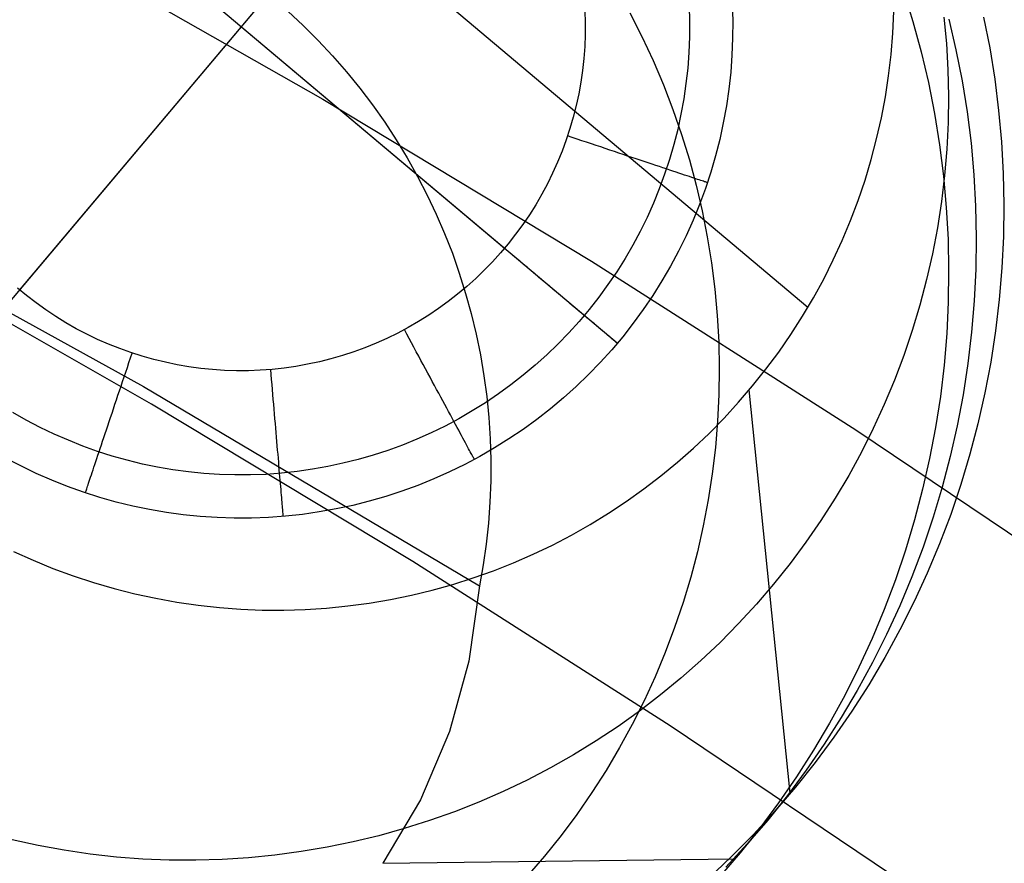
# Model space of a CAD drawing. Header units: millimetres. Extents: x -505 to -17, y -1389 to -929.
# Tile 38 of 41: x -139 to -119, y -979 to -962. Entities that reach past the tile are written whole.
import ezdxf

# ---------------------------------------------------------------- set-up
doc = ezdxf.new("R2010")
doc.units = ezdxf.units.MM
doc.layers.add('Herman dining chair wood', color=7, linetype='Continuous', true_color=0x000000)

msp = doc.modelspace()

# ---------------------------------------------------------------- linework, layer by layer
at = {"layer": 'Herman dining chair wood'}
for p, q in [((-141.966, -951.934, 204.649), (-122.992, -967.906, 204.649)), ((-140.96, -969.854, 204.649), (-128.081, -954.553, 204.649)), ((-126.87, -968.644, 204.649), (-142.171, -955.764, 204.649)), ((-139.029, -967.559, 200.649), (-130.013, -956.848, 200.649)), ((-129.165, -966.712, 200.649), (-139.876, -957.696, 200.649)), ((-138.413, -960.516, 960.919), (-132.864, -963.676, 961.021)), ((-121.042, -961.481, 633.876), (-120.854, -962.094, 633.87)), ((-124.531, -961.737, 204.649), (-124.521, -962.084, 204.649)), ((-124.531, -961.737, 203.649), (-124.521, -962.084, 203.649)), ((-133.572, -961.884, 929.993), (-133.258, -962.178, 929.993)), ((-127.528, -961.877, 200.649), (-127.521, -962.12, 200.649)), ((-126.615, -961.922, 782.33), (-126.37, -962.401, 782.326)), ((-125.409, -961.778, 201.528), (-125.4, -962.095, 201.528)), ((-121.262, -962.331, 204.649), (-121.241, -961.895, 204.649)), ((-127.521, -962.12, 200.649), (-127.522, -962.363, 200.649)), ((-125.4, -962.095, 201.528), (-125.401, -962.411, 201.528)), ((-124.521, -962.084, 204.649), (-124.523, -962.432, 204.649)), ((-124.521, -962.084, 203.649), (-124.523, -962.432, 203.649)), ((-120.854, -962.094, 633.87), (-120.686, -962.714, 633.863)), ((-120.223, -962.006, 367.337), (-120.175, -962.541, 367.331)), ((-120.125, -962.047, 583.871), (-119.979, -962.673, 583.864)), ((-119.417, -962.005, 533.872), (-119.293, -962.635, 533.865)), ((-133.258, -962.178, 929.993), (-132.954, -962.481, 929.993)), ((-127.522, -962.363, 200.649), (-127.532, -962.606, 200.649)), ((-121.298, -962.766, 204.649), (-121.262, -962.331, 204.649)), ((-132.954, -962.481, 929.993), (-132.661, -962.795, 929.993)), ((-126.37, -962.401, 782.326), (-126.142, -962.888, 782.322)), ((-125.401, -962.411, 201.528), (-125.414, -962.728, 201.528)), ((-124.523, -962.432, 204.649), (-124.537, -962.778, 204.649)), ((-124.523, -962.432, 203.649), (-124.537, -962.778, 203.649)), ((-120.175, -962.541, 367.331), (-120.145, -963.079, 367.324)), ((-127.532, -962.606, 200.649), (-127.55, -962.848, 200.649)), ((-125.414, -962.728, 201.528), (-125.438, -963.043, 201.528)), ((-121.35, -963.199, 204.649), (-121.298, -962.766, 204.649)), ((-120.686, -962.714, 633.863), (-120.54, -963.34, 633.857)), ((-119.979, -962.673, 583.864), (-119.855, -963.303, 583.857)), ((-119.293, -962.635, 533.865), (-119.191, -963.269, 533.858)), ((-132.661, -962.795, 929.993), (-132.379, -963.119, 929.993)), ((-127.55, -962.848, 200.649), (-127.577, -963.09, 200.649)), ((-126.142, -962.888, 782.322), (-125.932, -963.383, 782.318)), ((-124.537, -962.778, 204.649), (-124.563, -963.124, 204.649)), ((-124.537, -962.778, 203.649), (-124.563, -963.124, 203.649)), ((-132.379, -963.119, 929.993), (-132.108, -963.453, 929.993)), ((-127.577, -963.09, 200.649), (-127.612, -963.33, 200.649)), ((-125.438, -963.043, 201.528), (-125.472, -963.358, 201.528)), ((-124.563, -963.124, 204.649), (-124.601, -963.47, 204.649)), ((-124.563, -963.124, 203.649), (-124.601, -963.47, 203.649)), ((-120.145, -963.079, 367.324), (-120.134, -963.617, 367.317)), ((-127.612, -963.33, 200.649), (-127.655, -963.569, 200.649)), ((-125.472, -963.358, 201.528), (-125.518, -963.672, 201.528)), ((-121.416, -963.63, 204.649), (-121.35, -963.199, 204.649)), ((-120.54, -963.34, 633.857), (-120.417, -963.97, 633.85)), ((-119.855, -963.303, 583.857), (-119.753, -963.937, 583.85)), ((-119.191, -963.269, 533.858), (-119.111, -963.906, 533.85)), ((-132.108, -963.453, 929.993), (-131.849, -963.795, 929.993)), ((-127.655, -963.569, 200.649), (-127.706, -963.807, 200.649)), ((-125.932, -963.383, 782.318), (-125.738, -963.885, 782.314)), ((-124.601, -963.47, 204.649), (-124.651, -963.813, 204.649)), ((-124.601, -963.47, 203.649), (-124.651, -963.813, 203.649)), ((-132.864, -963.676, 961.021), (-127.398, -966.972, 961.127)), ((-125.518, -963.672, 201.528), (-125.574, -963.983, 201.528)), ((-121.497, -964.059, 204.649), (-121.416, -963.63, 204.649)), ((-120.134, -963.617, 367.317), (-120.141, -964.154, 367.31)), ((-131.849, -963.795, 929.993), (-131.601, -964.146, 929.993)), ((-127.706, -963.807, 200.649), (-127.766, -964.042, 200.649)), ((-125.738, -963.885, 782.314), (-125.562, -964.394, 782.309)), ((-124.651, -963.813, 204.649), (-124.713, -964.155, 204.649)), ((-124.651, -963.813, 203.649), (-124.713, -964.155, 203.649)), ((-120.417, -963.97, 633.85), (-120.315, -964.604, 633.842)), ((-119.753, -963.937, 583.85), (-119.673, -964.574, 583.842)), ((-119.111, -963.906, 533.85), (-119.053, -964.546, 533.842)), ((-131.601, -964.146, 929.993), (-131.366, -964.506, 929.993)), ((-127.766, -964.042, 200.649), (-127.834, -964.276, 200.649)), ((-125.574, -963.983, 201.528), (-125.641, -964.293, 201.528)), ((-124.713, -964.155, 204.649), (-124.786, -964.494, 204.649)), ((-124.713, -964.155, 203.649), (-124.786, -964.494, 203.649)), ((-121.594, -964.485, 204.649), (-121.497, -964.059, 204.649)), ((-120.141, -964.154, 367.31), (-120.168, -964.692, 367.302)), ((-127.834, -964.276, 200.649), (-127.91, -964.506, 200.649)), ((-125.641, -964.293, 201.528), (-125.719, -964.599, 201.528)), ((-131.366, -964.506, 929.993), (-131.144, -964.873, 929.993)), ((-127.91, -964.506, 200.649), (-127.994, -964.734, 200.649)), ((-127.785, -964.456, 200.651), (-127.882, -964.424, 200.649)), ((-127.688, -964.489, 200.656), (-127.785, -964.456, 200.651)), ((-127.591, -964.521, 200.665), (-127.688, -964.489, 200.656)), ((-127.494, -964.554, 200.677), (-127.591, -964.521, 200.665)), ((-127.398, -964.586, 200.693), (-127.494, -964.554, 200.677)), ((-125.562, -964.394, 782.309), (-125.404, -964.908, 782.304)), ((-124.786, -964.494, 204.649), (-124.872, -964.83, 204.649)), ((-124.786, -964.494, 203.649), (-124.872, -964.83, 203.649)), ((-121.705, -964.907, 204.649), (-121.594, -964.485, 204.649)), ((-119.673, -964.574, 583.842), (-119.615, -965.213, 583.834)), ((-119.053, -964.546, 533.842), (-119.018, -965.187, 533.834)), ((-127.994, -964.734, 200.649), (-128.086, -964.959, 200.649)), ((-127.303, -964.618, 200.712), (-127.398, -964.586, 200.693)), ((-127.208, -964.649, 200.735), (-127.303, -964.618, 200.712)), ((-127.114, -964.681, 200.761), (-127.208, -964.649, 200.735)), ((-127.021, -964.712, 200.79), (-127.114, -964.681, 200.761)), ((-126.929, -964.743, 200.823), (-127.021, -964.712, 200.79)), ((-126.838, -964.773, 200.859), (-126.929, -964.743, 200.823)), ((-126.748, -964.803, 200.898), (-126.838, -964.773, 200.859)), ((-125.719, -964.599, 201.528), (-125.808, -964.903, 201.528)), ((-120.315, -964.604, 633.842), (-120.235, -965.241, 633.835)), ((-120.168, -964.692, 367.302), (-120.212, -965.228, 367.295)), ((-131.144, -964.873, 929.993), (-130.934, -965.248, 929.993)), ((-128.086, -964.959, 200.649), (-128.185, -965.181, 200.649)), ((-126.66, -964.833, 200.94), (-126.748, -964.803, 200.898)), ((-126.573, -964.862, 200.986), (-126.66, -964.833, 200.94)), ((-126.487, -964.89, 201.034), (-126.573, -964.862, 200.986)), ((-126.403, -964.918, 201.086), (-126.487, -964.89, 201.034)), ((-126.321, -964.946, 201.141), (-126.403, -964.918, 201.086)), ((-126.241, -964.973, 201.198), (-126.321, -964.946, 201.141)), ((-126.163, -964.999, 201.259), (-126.241, -964.973, 201.198)), ((-125.808, -964.903, 201.528), (-125.907, -965.204, 201.528)), ((-125.404, -964.908, 782.304), (-125.264, -965.427, 782.298)), ((-124.872, -964.83, 204.649), (-124.969, -965.164, 204.649)), ((-124.872, -964.83, 203.649), (-124.969, -965.164, 203.649)), ((-121.83, -965.325, 204.649), (-121.705, -964.907, 204.649)), ((-126.086, -965.024, 201.322), (-126.163, -964.999, 201.259)), ((-126.012, -965.049, 201.388), (-126.086, -965.024, 201.322)), ((-125.94, -965.073, 201.457), (-126.012, -965.049, 201.388)), ((-125.87, -965.097, 201.528), (-125.94, -965.073, 201.457)), ((-125.802, -965.119, 201.602), (-125.87, -965.097, 201.528)), ((-125.737, -965.141, 201.678), (-125.802, -965.119, 201.602)), ((-125.675, -965.162, 201.756), (-125.737, -965.141, 201.678)), ((-125.615, -965.182, 201.837), (-125.675, -965.162, 201.756)), ((-124.969, -965.164, 204.649), (-125.077, -965.493, 204.649)), ((-124.969, -965.164, 203.649), (-125.077, -965.493, 203.649)), ((-130.934, -965.248, 929.993), (-130.737, -965.63, 929.993)), ((-128.185, -965.181, 200.649), (-128.292, -965.399, 200.649)), ((-125.907, -965.204, 201.528), (-126.016, -965.501, 201.528)), ((-125.557, -965.201, 201.919), (-125.615, -965.182, 201.837)), ((-125.503, -965.22, 202.004), (-125.557, -965.201, 201.919)), ((-125.451, -965.237, 202.091), (-125.503, -965.22, 202.004)), ((-125.402, -965.253, 202.179), (-125.451, -965.237, 202.091)), ((-125.355, -965.269, 202.269), (-125.402, -965.253, 202.179)), ((-125.312, -965.283, 202.361), (-125.355, -965.269, 202.269)), ((-125.272, -965.297, 202.454), (-125.312, -965.283, 202.361)), ((-125.235, -965.309, 202.549), (-125.272, -965.297, 202.454)), ((-125.201, -965.321, 202.645), (-125.235, -965.309, 202.549)), ((-125.17, -965.331, 202.742), (-125.201, -965.321, 202.645)), ((-125.142, -965.34, 202.84), (-125.17, -965.331, 202.742)), ((-125.117, -965.348, 202.939), (-125.142, -965.34, 202.84)), ((-125.096, -965.356, 203.039), (-125.117, -965.348, 202.939)), ((-125.078, -965.362, 203.14), (-125.096, -965.356, 203.039)), ((-125.063, -965.367, 203.241), (-125.078, -965.362, 203.14)), ((-125.051, -965.371, 203.343), (-125.063, -965.367, 203.241)), ((-125.043, -965.373, 203.445), (-125.051, -965.371, 203.343)), ((-125.038, -965.375, 203.547), (-125.043, -965.373, 203.445)), ((-125.036, -965.376, 203.649), (-125.038, -965.375, 203.547)), ((-121.97, -965.739, 204.649), (-121.83, -965.325, 204.649)), ((-120.212, -965.228, 367.295), (-120.276, -965.762, 367.287)), ((-120.235, -965.241, 633.835), (-120.177, -965.88, 633.827)), ((-119.615, -965.213, 583.834), (-119.58, -965.854, 583.826)), ((-119.018, -965.187, 533.834), (-119.005, -965.829, 533.825)), ((-128.292, -965.399, 200.649), (-128.407, -965.613, 200.649)), ((-126.016, -965.501, 201.528), (-126.136, -965.795, 201.528)), ((-125.264, -965.427, 782.298), (-125.142, -965.951, 782.293)), ((-125.077, -965.493, 204.649), (-125.197, -965.819, 204.649)), ((-125.077, -965.493, 203.649), (-125.197, -965.819, 203.649)), ((-143.464, -965.689, 929.993), (-136.508, -969.526, 929.993)), ((-130.737, -965.63, 929.993), (-130.553, -966.018, 929.993)), ((-128.407, -965.613, 200.649), (-128.529, -965.824, 200.649)), ((-122.124, -966.147, 204.649), (-121.97, -965.739, 204.649)), ((-120.276, -965.762, 367.287), (-120.358, -966.294, 367.279)), ((-128.529, -965.824, 200.649), (-128.658, -966.029, 200.649)), ((-126.136, -965.795, 201.528), (-126.265, -966.083, 201.528)), ((-125.197, -965.819, 204.649), (-125.328, -966.141, 204.649)), ((-125.197, -965.819, 203.649), (-125.328, -966.141, 203.649)), ((-125.142, -965.951, 782.293), (-125.038, -966.479, 782.287)), ((-120.177, -965.88, 633.827), (-120.141, -966.522, 633.819)), ((-119.58, -965.854, 583.826), (-119.566, -966.496, 583.818)), ((-119.005, -965.829, 533.825), (-119.014, -966.471, 533.817)), ((-130.553, -966.018, 929.993), (-130.383, -966.413, 929.993)), ((-128.658, -966.029, 200.649), (-128.794, -966.23, 200.649)), ((-126.265, -966.083, 201.528), (-126.405, -966.368, 201.528)), ((-125.328, -966.141, 204.649), (-125.47, -966.457, 204.649)), ((-125.328, -966.141, 203.649), (-125.47, -966.457, 203.649)), ((-122.292, -966.55, 204.649), (-122.124, -966.147, 204.649)), ((-128.794, -966.23, 200.649), (-128.938, -966.427, 200.649)), ((-126.405, -966.368, 201.528), (-126.554, -966.647, 201.528)), ((-120.358, -966.294, 367.279), (-120.458, -966.822, 367.271)), ((-130.383, -966.413, 929.993), (-130.226, -966.813, 929.993)), ((-128.938, -966.427, 200.649), (-129.088, -966.618, 200.649)), ((-125.47, -966.457, 204.649), (-125.623, -966.769, 204.649)), ((-125.47, -966.457, 203.649), (-125.623, -966.769, 203.649)), ((-125.038, -966.479, 782.287), (-124.952, -967.01, 782.281)), ((-122.475, -966.946, 204.649), (-122.292, -966.55, 204.649)), ((-120.141, -966.522, 633.819), (-120.128, -967.164, 633.81)), ((-119.566, -966.496, 583.818), (-119.575, -967.138, 583.809)), ((-119.014, -966.471, 533.817), (-119.045, -967.112, 533.808)), ((-129.088, -966.618, 200.649), (-129.244, -966.804, 200.649)), ((-129.087, -966.778, 200.651), (-129.165, -966.712, 200.649)), ((-129.009, -966.844, 200.656), (-129.087, -966.778, 200.651)), ((-126.554, -966.647, 201.528), (-126.713, -966.921, 201.528)), ((-125.623, -966.769, 204.649), (-125.787, -967.075, 204.649)), ((-125.623, -966.769, 203.649), (-125.787, -967.075, 203.649)), ((-136.348, -969.88, 961.22), (-141.745, -966.806, 961.121)), ((-130.226, -966.813, 929.993), (-130.084, -967.218, 929.993)), ((-129.244, -966.804, 200.649), (-129.407, -966.984, 200.649)), ((-128.93, -966.909, 200.665), (-129.009, -966.844, 200.656)), ((-128.853, -966.975, 200.677), (-128.93, -966.909, 200.665)), ((-128.775, -967.04, 200.693), (-128.853, -966.975, 200.677)), ((-127.398, -966.972, 961.127), (-122.015, -970.405, 961.237)), ((-126.713, -966.921, 201.528), (-126.882, -967.189, 201.528)), ((-122.67, -967.336, 204.649), (-122.475, -966.946, 204.649)), ((-120.458, -966.822, 367.271), (-120.577, -967.347, 367.262)), ((-129.576, -967.159, 200.649), (-129.751, -967.327, 200.649)), ((-129.407, -966.984, 200.649), (-129.576, -967.159, 200.649)), ((-128.698, -967.105, 200.712), (-128.775, -967.04, 200.693)), ((-128.622, -967.169, 200.735), (-128.698, -967.105, 200.712)), ((-128.546, -967.233, 200.761), (-128.622, -967.169, 200.735)), ((-125.787, -967.075, 204.649), (-125.961, -967.375, 204.649)), ((-125.787, -967.075, 203.649), (-125.961, -967.375, 203.649)), ((-124.952, -967.01, 782.281), (-124.885, -967.544, 782.274)), ((-120.128, -967.164, 633.81), (-120.137, -967.806, 633.802)), ((-119.575, -967.138, 583.809), (-119.607, -967.78, 583.8)), ((-119.045, -967.112, 533.808), (-119.098, -967.752, 533.799)), ((-130.084, -967.218, 929.993), (-129.955, -967.628, 929.993)), ((-129.751, -967.327, 200.649), (-129.932, -967.49, 200.649)), ((-128.471, -967.296, 200.79), (-128.546, -967.233, 200.761)), ((-128.397, -967.359, 200.823), (-128.471, -967.296, 200.79)), ((-128.323, -967.42, 200.859), (-128.397, -967.359, 200.823)), ((-126.882, -967.189, 201.528), (-127.059, -967.451, 201.528)), ((-125.961, -967.375, 204.649), (-126.146, -967.669, 204.649)), ((-125.961, -967.375, 203.649), (-126.146, -967.669, 203.649)), ((-122.88, -967.719, 204.649), (-122.67, -967.336, 204.649)), ((-120.577, -967.347, 367.262), (-120.714, -967.867, 367.254)), ((-138.887, -967.675, 200.649), (-139.075, -967.52, 200.649)), ((-129.932, -967.49, 200.649), (-130.118, -967.646, 200.649)), ((-128.251, -967.481, 200.898), (-128.323, -967.42, 200.859)), ((-128.179, -967.541, 200.94), (-128.251, -967.481, 200.898)), ((-128.109, -967.601, 200.986), (-128.179, -967.541, 200.94)), ((-127.059, -967.451, 201.528), (-127.246, -967.707, 201.528)), ((-124.885, -967.544, 782.274), (-124.837, -968.08, 782.268)), ((-138.695, -967.823, 200.649), (-138.887, -967.675, 200.649)), ((-130.118, -967.646, 200.649), (-130.309, -967.795, 200.649)), ((-129.955, -967.628, 929.993), (-129.84, -968.041, 929.993)), ((-128.04, -967.659, 201.034), (-128.109, -967.601, 200.986)), ((-127.973, -967.716, 201.086), (-128.04, -967.659, 201.034)), ((-127.906, -967.771, 201.141), (-127.973, -967.716, 201.086)), ((-127.842, -967.826, 201.199), (-127.906, -967.771, 201.141)), ((-127.246, -967.707, 201.528), (-127.441, -967.956, 201.528)), ((-126.146, -967.669, 204.649), (-126.341, -967.956, 204.649)), ((-126.146, -967.669, 203.649), (-126.341, -967.956, 203.649)), ((-123.102, -968.095, 204.649), (-122.88, -967.719, 204.649)), ((-119.607, -967.78, 583.8), (-119.66, -968.42, 583.791)), ((-119.098, -967.752, 533.799), (-119.174, -968.39, 533.789)), ((-138.497, -967.964, 200.649), (-138.695, -967.823, 200.649)), ((-138.295, -968.099, 200.649), (-138.497, -967.964, 200.649)), ((-130.506, -967.938, 200.649), (-130.707, -968.074, 200.649)), ((-130.309, -967.795, 200.649), (-130.506, -967.938, 200.649)), ((-127.778, -967.879, 201.259), (-127.842, -967.826, 201.199)), ((-127.717, -967.931, 201.322), (-127.778, -967.879, 201.259)), ((-127.657, -967.981, 201.388), (-127.717, -967.931, 201.322)), ((-127.599, -968.03, 201.457), (-127.657, -967.981, 201.388)), ((-127.441, -967.956, 201.528), (-127.645, -968.198, 201.528)), ((-126.341, -967.956, 204.649), (-126.545, -968.237, 204.649)), ((-126.341, -967.956, 203.649), (-126.545, -968.237, 203.649)), ((-120.714, -967.867, 367.254), (-120.868, -968.383, 367.245)), ((-120.137, -967.806, 633.802), (-120.168, -968.447, 633.793)), ((-138.088, -968.226, 200.649), (-138.295, -968.099, 200.649)), ((-130.707, -968.074, 200.649), (-130.913, -968.203, 200.649)), ((-129.84, -968.041, 929.993), (-129.74, -968.459, 929.993)), ((-127.542, -968.078, 201.528), (-127.599, -968.03, 201.457)), ((-127.488, -968.124, 201.602), (-127.542, -968.078, 201.528)), ((-127.435, -968.168, 201.678), (-127.488, -968.124, 201.602)), ((-127.385, -968.21, 201.756), (-127.435, -968.168, 201.678)), ((-124.837, -968.08, 782.268), (-124.807, -968.617, 782.261)), ((-123.337, -968.462, 204.649), (-123.102, -968.095, 204.649)), ((-137.877, -968.347, 200.649), (-138.088, -968.226, 200.649)), ((-137.662, -968.459, 200.649), (-137.877, -968.347, 200.649)), ((-131.124, -968.325, 200.649), (-131.338, -968.439, 200.649)), ((-131.152, -968.457, 200.651), (-131.2, -968.367, 200.649)), ((-130.913, -968.203, 200.649), (-131.124, -968.325, 200.649)), ((-127.645, -968.198, 201.528), (-127.857, -968.433, 201.528)), ((-127.336, -968.251, 201.837), (-127.385, -968.21, 201.756)), ((-127.29, -968.29, 201.919), (-127.336, -968.251, 201.837)), ((-127.246, -968.327, 202.004), (-127.29, -968.29, 201.919)), ((-127.204, -968.362, 202.091), (-127.246, -968.327, 202.004)), ((-127.165, -968.396, 202.179), (-127.204, -968.362, 202.091)), ((-126.545, -968.237, 204.649), (-126.76, -968.51, 204.649)), ((-126.545, -968.237, 203.649), (-126.76, -968.51, 203.649)), ((-120.868, -968.383, 367.245), (-121.041, -968.892, 367.236)), ((-137.443, -968.565, 200.649), (-137.662, -968.459, 200.649)), ((-137.22, -968.662, 200.649), (-137.443, -968.565, 200.649)), ((-131.557, -968.545, 200.649), (-131.779, -968.644, 200.649)), ((-131.338, -968.439, 200.649), (-131.557, -968.545, 200.649)), ((-131.103, -968.547, 200.656), (-131.152, -968.457, 200.651)), ((-131.055, -968.637, 200.665), (-131.103, -968.547, 200.656)), ((-129.74, -968.459, 929.993), (-129.654, -968.88, 929.993)), ((-127.857, -968.433, 201.528), (-128.077, -968.66, 201.528)), ((-127.127, -968.427, 202.269), (-127.165, -968.396, 202.179)), ((-127.092, -968.456, 202.361), (-127.127, -968.427, 202.269)), ((-127.06, -968.484, 202.454), (-127.092, -968.456, 202.361)), ((-127.03, -968.509, 202.549), (-127.06, -968.484, 202.454)), ((-127.003, -968.532, 202.645), (-127.03, -968.509, 202.549)), ((-126.978, -968.553, 202.742), (-127.003, -968.532, 202.645)), ((-126.76, -968.51, 204.649), (-126.983, -968.775, 204.649)), ((-126.76, -968.51, 203.649), (-126.983, -968.775, 203.649)), ((-126.955, -968.572, 202.84), (-126.978, -968.553, 202.742)), ((-126.935, -968.589, 202.939), (-126.955, -968.572, 202.84)), ((-123.585, -968.822, 204.649), (-123.337, -968.462, 204.649)), ((-120.168, -968.447, 633.793), (-120.222, -969.087, 633.783)), ((-119.66, -968.42, 583.791), (-119.736, -969.057, 583.782)), ((-119.174, -968.39, 533.789), (-119.272, -969.025, 533.78)), ((-136.994, -968.752, 200.649), (-137.22, -968.662, 200.649)), ((-136.766, -968.834, 200.649), (-136.994, -968.752, 200.649)), ((-132.004, -968.736, 200.649), (-132.232, -968.819, 200.649)), ((-131.779, -968.644, 200.649), (-132.004, -968.736, 200.649)), ((-131.007, -968.726, 200.677), (-131.055, -968.637, 200.665)), ((-130.959, -968.815, 200.693), (-131.007, -968.726, 200.677)), ((-128.077, -968.66, 201.528), (-128.305, -968.88, 201.528)), ((-126.983, -968.775, 204.649), (-127.216, -969.033, 204.649)), ((-126.983, -968.775, 203.649), (-127.216, -969.033, 203.649)), ((-126.918, -968.603, 203.039), (-126.935, -968.589, 202.939)), ((-126.903, -968.616, 203.14), (-126.918, -968.603, 203.039)), ((-126.891, -968.626, 203.241), (-126.903, -968.616, 203.14)), ((-126.882, -968.634, 203.343), (-126.891, -968.626, 203.241)), ((-126.875, -968.639, 203.445), (-126.882, -968.634, 203.343)), ((-126.871, -968.643, 203.547), (-126.875, -968.639, 203.445)), ((-126.87, -968.644, 203.649), (-126.871, -968.643, 203.547)), ((-126.87, -968.644, 203.649), (-126.87, -968.644, 204.649)), ((-124.807, -968.617, 782.261), (-124.796, -969.155, 782.254)), ((-136.806, -969.037, 200.656), (-136.773, -968.94, 200.651)), ((-136.773, -968.94, 200.651), (-136.741, -968.843, 200.649)), ((-136.534, -968.908, 200.649), (-136.766, -968.834, 200.649)), ((-136.3, -968.974, 200.649), (-136.534, -968.908, 200.649)), ((-136.064, -969.031, 200.649), (-136.3, -968.974, 200.649)), ((-132.696, -968.962, 200.649), (-132.932, -969.021, 200.649)), ((-132.463, -968.895, 200.649), (-132.696, -968.962, 200.649)), ((-132.232, -968.819, 200.649), (-132.463, -968.895, 200.649)), ((-130.911, -968.904, 200.712), (-130.959, -968.815, 200.693)), ((-130.864, -968.992, 200.735), (-130.911, -968.904, 200.712)), ((-129.654, -968.88, 929.993), (-129.582, -969.304, 929.993)), ((-128.305, -968.88, 201.528), (-128.541, -969.092, 201.528)), ((-123.845, -969.172, 204.649), (-123.585, -968.822, 204.649)), ((-121.041, -968.892, 367.236), (-121.231, -969.395, 367.227)), ((-136.87, -969.23, 200.677), (-136.838, -969.134, 200.665)), ((-136.838, -969.134, 200.665), (-136.806, -969.037, 200.656)), ((-135.826, -969.081, 200.649), (-136.064, -969.031, 200.649)), ((-135.587, -969.122, 200.649), (-135.826, -969.081, 200.649)), ((-135.346, -969.155, 200.649), (-135.587, -969.122, 200.649)), ((-135.104, -969.179, 200.649), (-135.346, -969.155, 200.649)), ((-134.862, -969.195, 200.649), (-135.104, -969.179, 200.649)), ((-133.891, -969.175, 200.649), (-134.133, -969.193, 200.649)), ((-133.913, -969.28, 200.651), (-133.921, -969.178, 200.649)), ((-133.649, -969.149, 200.649), (-133.891, -969.175, 200.649)), ((-133.409, -969.115, 200.649), (-133.649, -969.149, 200.649)), ((-133.17, -969.072, 200.649), (-133.409, -969.115, 200.649)), ((-132.932, -969.021, 200.649), (-133.17, -969.072, 200.649)), ((-130.817, -969.079, 200.761), (-130.864, -968.992, 200.735)), ((-130.77, -969.166, 200.79), (-130.817, -969.079, 200.761)), ((-130.724, -969.251, 200.823), (-130.77, -969.166, 200.79)), ((-128.541, -969.092, 201.528), (-128.784, -969.295, 201.528)), ((-127.216, -969.033, 204.649), (-127.457, -969.282, 204.649)), ((-127.216, -969.033, 203.649), (-127.457, -969.282, 203.649)), ((-124.796, -969.155, 782.254), (-124.804, -969.693, 782.247)), ((-124.118, -969.513, 204.649), (-123.845, -969.172, 204.649)), ((-120.222, -969.087, 633.783), (-120.297, -969.724, 633.774)), ((-119.736, -969.057, 583.782), (-119.834, -969.692, 583.772)), ((-119.272, -969.025, 533.78), (-119.392, -969.655, 533.77)), ((-136.934, -969.421, 200.712), (-136.902, -969.326, 200.693)), ((-136.902, -969.326, 200.693), (-136.87, -969.23, 200.677)), ((-134.619, -969.203, 200.649), (-134.862, -969.195, 200.649)), ((-134.376, -969.202, 200.649), (-134.619, -969.203, 200.649)), ((-134.133, -969.193, 200.649), (-134.376, -969.202, 200.649)), ((-133.904, -969.382, 200.656), (-133.913, -969.28, 200.651)), ((-133.895, -969.484, 200.665), (-133.904, -969.382, 200.656)), ((-130.678, -969.336, 200.859), (-130.724, -969.251, 200.823)), ((-130.634, -969.419, 200.898), (-130.678, -969.336, 200.859)), ((-129.582, -969.304, 929.993), (-129.525, -969.729, 929.993)), ((-128.784, -969.295, 201.528), (-129.033, -969.49, 201.528)), ((-127.457, -969.282, 204.649), (-127.707, -969.523, 204.649)), ((-127.457, -969.282, 203.649), (-127.707, -969.523, 203.649)), ((-136.997, -969.61, 200.761), (-136.966, -969.516, 200.735)), ((-136.966, -969.516, 200.735), (-136.934, -969.421, 200.712)), ((-136.508, -969.526, 929.993), (-129.675, -973.577, 929.993)), ((-133.886, -969.585, 200.677), (-133.895, -969.484, 200.665)), ((-133.878, -969.686, 200.693), (-133.886, -969.585, 200.677)), ((-130.589, -969.501, 200.94), (-130.634, -969.419, 200.898)), ((-130.546, -969.582, 200.986), (-130.589, -969.501, 200.94)), ((-130.503, -969.661, 201.034), (-130.546, -969.582, 200.986)), ((-129.033, -969.49, 201.528), (-129.289, -969.676, 201.528)), ((-127.707, -969.523, 204.649), (-127.965, -969.755, 204.649)), ((-127.707, -969.523, 203.649), (-127.965, -969.755, 203.649)), ((-124.402, -969.845, 204.649), (-124.118, -969.513, 204.649)), ((-121.231, -969.395, 367.227), (-121.438, -969.892, 367.219)), ((-137.059, -969.795, 200.823), (-137.029, -969.703, 200.79)), ((-137.029, -969.703, 200.79), (-136.997, -969.61, 200.761)), ((-133.869, -969.787, 200.712), (-133.878, -969.686, 200.693)), ((-133.861, -969.886, 200.735), (-133.869, -969.787, 200.712)), ((-130.461, -969.739, 201.086), (-130.503, -969.661, 201.034)), ((-130.42, -969.815, 201.141), (-130.461, -969.739, 201.086)), ((-129.289, -969.676, 201.528), (-129.552, -969.853, 201.528)), ((-129.525, -969.729, 929.993), (-129.483, -970.157, 929.993)), ((-127.965, -969.755, 204.649), (-128.231, -969.978, 204.649)), ((-127.965, -969.755, 203.649), (-128.231, -969.978, 203.649)), ((-124.804, -969.693, 782.247), (-124.83, -970.23, 782.239)), ((-123.35, -977.802, 533.617), (-124.189, -969.593, 204.649)), ((-120.297, -969.724, 633.774), (-120.395, -970.359, 633.765)), ((-119.834, -969.692, 583.772), (-119.953, -970.323, 583.762)), ((-119.392, -969.655, 533.77), (-119.533, -970.282, 533.76)), ((-137.149, -970.065, 200.94), (-137.12, -969.976, 200.898)), ((-137.12, -969.976, 200.898), (-137.09, -969.886, 200.859)), ((-137.09, -969.886, 200.859), (-137.059, -969.795, 200.823)), ((-131.03, -973.087, 961.323), (-136.348, -969.88, 961.22)), ((-133.852, -969.985, 200.761), (-133.861, -969.886, 200.735)), ((-133.844, -970.083, 200.79), (-133.852, -969.985, 200.761)), ((-130.38, -969.89, 201.198), (-130.42, -969.815, 201.141)), ((-130.341, -969.962, 201.259), (-130.38, -969.89, 201.198)), ((-130.303, -970.033, 201.322), (-130.341, -969.962, 201.259)), ((-129.552, -969.853, 201.528), (-129.82, -970.021, 201.528)), ((-128.231, -969.978, 204.649), (-128.505, -970.192, 204.649)), ((-128.231, -969.978, 203.649), (-128.505, -970.192, 203.649)), ((-124.697, -970.166, 204.649), (-124.402, -969.845, 204.649)), ((-121.438, -969.892, 367.219), (-121.663, -970.381, 367.209)), ((-138.894, -970.208, 201.528), (-139.169, -970.052, 201.528)), ((-137.207, -970.237, 201.034), (-137.179, -970.152, 200.986)), ((-137.179, -970.152, 200.986), (-137.149, -970.065, 200.94)), ((-133.835, -970.179, 200.823), (-133.844, -970.083, 200.79)), ((-133.827, -970.275, 200.859), (-133.835, -970.179, 200.823)), ((-130.094, -970.179, 201.528), (-130.374, -970.328, 201.528)), ((-130.265, -970.102, 201.388), (-130.303, -970.033, 201.322)), ((-130.229, -970.169, 201.457), (-130.265, -970.102, 201.388)), ((-130.194, -970.234, 201.528), (-130.229, -970.169, 201.457)), ((-129.82, -970.021, 201.528), (-130.094, -970.179, 201.528)), ((-129.483, -970.157, 929.993), (-129.456, -970.586, 929.993)), ((-125.003, -970.477, 204.649), (-124.697, -970.166, 204.649)), ((-138.614, -970.355, 201.528), (-138.894, -970.208, 201.528)), ((-138.328, -970.492, 201.528), (-138.614, -970.355, 201.528)), ((-137.263, -970.403, 201.141), (-137.235, -970.321, 201.086)), ((-137.235, -970.321, 201.086), (-137.207, -970.237, 201.034)), ((-133.819, -970.369, 200.898), (-133.827, -970.275, 200.859)), ((-133.811, -970.462, 200.94), (-133.819, -970.369, 200.898)), ((-130.374, -970.328, 201.528), (-130.658, -970.467, 201.528)), ((-130.161, -970.297, 201.602), (-130.194, -970.234, 201.528)), ((-130.128, -970.357, 201.678), (-130.161, -970.297, 201.602)), ((-130.097, -970.415, 201.756), (-130.128, -970.357, 201.678)), ((-128.505, -970.192, 204.649), (-128.786, -970.396, 204.649)), ((-128.505, -970.192, 203.649), (-128.786, -970.396, 203.649)), ((-124.83, -970.23, 782.239), (-124.875, -970.766, 782.231)), ((-121.663, -970.381, 367.209), (-121.904, -970.861, 367.2)), ((-120.395, -970.359, 633.765), (-120.515, -970.99, 633.755)), ((-119.953, -970.323, 583.762), (-120.095, -970.949, 583.752)), ((-119.533, -970.282, 533.76), (-119.696, -970.903, 533.75)), ((-138.038, -970.619, 201.528), (-138.328, -970.492, 201.528)), ((-137.341, -970.638, 201.322), (-137.316, -970.562, 201.259)), ((-137.316, -970.562, 201.259), (-137.289, -970.483, 201.198)), ((-137.289, -970.483, 201.198), (-137.263, -970.403, 201.141)), ((-133.803, -970.554, 200.986), (-133.811, -970.462, 200.94)), ((-133.796, -970.643, 201.034), (-133.803, -970.554, 200.986)), ((-130.658, -970.467, 201.528), (-130.948, -970.596, 201.528)), ((-130.067, -970.471, 201.837), (-130.097, -970.415, 201.756)), ((-130.038, -970.524, 201.919), (-130.067, -970.471, 201.837)), ((-130.011, -970.575, 202.004), (-130.038, -970.524, 201.919)), ((-129.985, -970.623, 202.091), (-130.011, -970.575, 202.004)), ((-129.456, -970.586, 929.993), (-129.443, -971.015, 929.993)), ((-128.786, -970.396, 204.649), (-129.074, -970.59, 204.649)), ((-128.786, -970.396, 203.649), (-129.074, -970.59, 203.649)), ((-125.32, -970.777, 204.649), (-125.003, -970.477, 204.649)), ((-122.015, -970.405, 961.237), (-116.719, -973.97, 961.352)), ((-137.744, -970.736, 201.528), (-138.038, -970.619, 201.528)), ((-137.446, -970.843, 201.528), (-137.744, -970.736, 201.528)), ((-137.414, -970.854, 201.528), (-137.39, -970.785, 201.457)), ((-137.39, -970.785, 201.457), (-137.366, -970.712, 201.388)), ((-137.366, -970.712, 201.388), (-137.341, -970.638, 201.322)), ((-133.788, -970.731, 201.086), (-133.796, -970.643, 201.034)), ((-133.781, -970.818, 201.141), (-133.788, -970.731, 201.086)), ((-131.241, -970.715, 201.528), (-131.538, -970.824, 201.528)), ((-130.948, -970.596, 201.528), (-131.241, -970.715, 201.528)), ((-129.96, -970.669, 202.179), (-129.985, -970.623, 202.091)), ((-129.937, -970.712, 202.269), (-129.96, -970.669, 202.179)), ((-129.916, -970.752, 202.361), (-129.937, -970.712, 202.269)), ((-129.895, -970.789, 202.454), (-129.916, -970.752, 202.361)), ((-129.877, -970.824, 202.549), (-129.895, -970.789, 202.454)), ((-129.368, -970.774, 204.649), (-129.668, -970.948, 204.649)), ((-129.368, -970.774, 203.649), (-129.668, -970.948, 203.649)), ((-129.074, -970.59, 204.649), (-129.368, -970.774, 204.649)), ((-129.074, -970.59, 203.649), (-129.368, -970.774, 203.649)), ((-125.647, -971.066, 204.649), (-125.32, -970.777, 204.649)), ((-124.875, -970.766, 782.231), (-124.938, -971.301, 782.224)), ((-139.008, -971.14, 204.649), (-139.316, -970.979, 204.649)), ((-139.008, -971.14, 203.649), (-139.316, -970.979, 203.649)), ((-137.479, -971.05, 201.756), (-137.458, -970.987, 201.678)), ((-137.458, -970.987, 201.678), (-137.436, -970.922, 201.602)), ((-137.144, -970.94, 201.528), (-137.446, -970.843, 201.528)), ((-137.436, -970.922, 201.602), (-137.414, -970.854, 201.528)), ((-136.84, -971.025, 201.528), (-137.144, -970.94, 201.528)), ((-133.773, -970.902, 201.198), (-133.781, -970.818, 201.141)), ((-133.766, -970.984, 201.259), (-133.773, -970.902, 201.198)), ((-133.759, -971.065, 201.322), (-133.766, -970.984, 201.259)), ((-131.839, -970.922, 201.528), (-132.144, -971.01, 201.528)), ((-131.538, -970.824, 201.528), (-131.839, -970.922, 201.528)), ((-129.668, -970.948, 204.649), (-129.975, -971.111, 204.649)), ((-129.668, -970.948, 203.649), (-129.975, -971.111, 203.649)), ((-129.86, -970.855, 202.645), (-129.877, -970.824, 202.549)), ((-129.844, -970.884, 202.742), (-129.86, -970.855, 202.645)), ((-129.83, -970.91, 202.84), (-129.844, -970.884, 202.742)), ((-129.818, -970.933, 202.939), (-129.83, -970.91, 202.84)), ((-129.807, -970.953, 203.039), (-129.818, -970.933, 202.939)), ((-129.798, -970.969, 203.14), (-129.807, -970.953, 203.039)), ((-129.791, -970.983, 203.241), (-129.798, -970.969, 203.14)), ((-129.785, -970.994, 203.343), (-129.791, -970.983, 203.241)), ((-121.904, -970.861, 367.2), (-122.162, -971.333, 367.191)), ((-120.095, -970.949, 583.752), (-120.258, -971.57, 583.742)), ((-119.696, -970.903, 533.75), (-119.881, -971.518, 533.74)), ((-138.695, -971.291, 204.649), (-139.008, -971.14, 204.649)), ((-138.695, -971.291, 203.649), (-139.008, -971.14, 203.649)), ((-137.536, -971.222, 202.004), (-137.518, -971.167, 201.919)), ((-137.518, -971.167, 201.919), (-137.499, -971.11, 201.837)), ((-137.499, -971.11, 201.837), (-137.479, -971.05, 201.756)), ((-136.532, -971.101, 201.528), (-136.84, -971.025, 201.528)), ((-136.222, -971.165, 201.528), (-136.532, -971.101, 201.528)), ((-135.91, -971.219, 201.528), (-136.222, -971.165, 201.528)), ((-133.753, -971.143, 201.388), (-133.759, -971.065, 201.322)), ((-133.746, -971.219, 201.457), (-133.753, -971.143, 201.388)), ((-132.76, -971.154, 201.528), (-133.072, -971.209, 201.528)), ((-132.451, -971.087, 201.528), (-132.76, -971.154, 201.528)), ((-132.144, -971.01, 201.528), (-132.451, -971.087, 201.528)), ((-129.975, -971.111, 204.649), (-130.287, -971.263, 204.649)), ((-129.975, -971.111, 203.649), (-130.287, -971.263, 203.649)), ((-129.781, -971.002, 203.445), (-129.785, -970.994, 203.343)), ((-129.778, -971.006, 203.547), (-129.781, -971.002, 203.445)), ((-129.778, -971.008, 203.649), (-129.778, -971.006, 203.547)), ((-129.443, -971.015, 929.993), (-129.445, -971.445, 929.993)), ((-125.984, -971.344, 204.649), (-125.647, -971.066, 204.649)), ((-120.515, -970.99, 633.755), (-120.657, -971.616, 633.745)), ((-138.377, -971.43, 204.649), (-138.695, -971.291, 204.649)), ((-138.377, -971.43, 203.649), (-138.695, -971.291, 203.649)), ((-137.6, -971.412, 202.361), (-137.586, -971.369, 202.269)), ((-137.586, -971.369, 202.269), (-137.57, -971.323, 202.179)), ((-137.57, -971.323, 202.179), (-137.554, -971.274, 202.091)), ((-137.554, -971.274, 202.091), (-137.536, -971.222, 202.004)), ((-135.596, -971.261, 201.528), (-135.91, -971.219, 201.528)), ((-135.281, -971.293, 201.528), (-135.596, -971.261, 201.528)), ((-134.965, -971.314, 201.528), (-135.281, -971.293, 201.528)), ((-134.649, -971.324, 201.528), (-134.965, -971.314, 201.528)), ((-134.332, -971.323, 201.528), (-134.649, -971.324, 201.528)), ((-134.016, -971.311, 201.528), (-134.332, -971.323, 201.528)), ((-133.7, -971.288, 201.528), (-134.016, -971.311, 201.528)), ((-133.74, -971.292, 201.528), (-133.746, -971.219, 201.457)), ((-133.734, -971.363, 201.602), (-133.74, -971.292, 201.528)), ((-133.728, -971.431, 201.678), (-133.734, -971.363, 201.602)), ((-133.385, -971.254, 201.528), (-133.7, -971.288, 201.528)), ((-133.072, -971.209, 201.528), (-133.385, -971.254, 201.528)), ((-130.287, -971.263, 204.649), (-130.604, -971.405, 204.649)), ((-130.287, -971.263, 203.649), (-130.604, -971.405, 203.649)), ((-126.33, -971.609, 204.649), (-125.984, -971.344, 204.649)), ((-124.938, -971.301, 782.224), (-125.02, -971.832, 782.216)), ((-122.162, -971.333, 367.191), (-122.436, -971.796, 367.182)), ((-138.055, -971.558, 204.649), (-138.377, -971.43, 204.649)), ((-138.055, -971.558, 203.649), (-138.377, -971.43, 203.649)), ((-137.728, -971.675, 204.649), (-138.055, -971.558, 204.649)), ((-137.728, -971.675, 203.649), (-138.055, -971.558, 203.649)), ((-137.665, -971.607, 202.939), (-137.657, -971.582, 202.84)), ((-137.657, -971.582, 202.84), (-137.648, -971.554, 202.742)), ((-137.648, -971.554, 202.742), (-137.637, -971.523, 202.645)), ((-137.637, -971.523, 202.645), (-137.626, -971.489, 202.549)), ((-137.626, -971.489, 202.549), (-137.614, -971.452, 202.454)), ((-137.614, -971.452, 202.454), (-137.6, -971.412, 202.361)), ((-133.722, -971.497, 201.756), (-133.728, -971.431, 201.678)), ((-133.717, -971.56, 201.837), (-133.722, -971.497, 201.756)), ((-133.712, -971.62, 201.919), (-133.717, -971.56, 201.837)), ((-130.925, -971.535, 204.649), (-131.251, -971.654, 204.649)), ((-130.925, -971.535, 203.649), (-131.251, -971.654, 203.649)), ((-130.604, -971.405, 204.649), (-130.925, -971.535, 204.649)), ((-130.604, -971.405, 203.649), (-130.925, -971.535, 203.649)), ((-129.445, -971.445, 929.993), (-129.461, -971.874, 929.993)), ((-120.258, -971.57, 583.742), (-120.443, -972.185, 583.732)), ((-119.881, -971.518, 533.74), (-120.087, -972.126, 533.729)), ((-137.397, -971.781, 204.649), (-137.728, -971.675, 204.649)), ((-137.397, -971.781, 203.649), (-137.728, -971.675, 203.649)), ((-137.692, -971.686, 203.547), (-137.69, -971.681, 203.445)), ((-137.692, -971.688, 203.649), (-137.692, -971.686, 203.547)), ((-137.69, -971.681, 203.445), (-137.687, -971.673, 203.343)), ((-137.687, -971.673, 203.343), (-137.683, -971.661, 203.241)), ((-137.683, -971.661, 203.241), (-137.678, -971.646, 203.14)), ((-137.678, -971.646, 203.14), (-137.672, -971.628, 203.039)), ((-137.672, -971.628, 203.039), (-137.665, -971.607, 202.939)), ((-137.063, -971.875, 204.649), (-137.397, -971.781, 204.649)), ((-137.063, -971.875, 203.649), (-137.397, -971.781, 203.649)), ((-133.707, -971.678, 202.004), (-133.712, -971.62, 201.919)), ((-133.702, -971.732, 202.091), (-133.707, -971.678, 202.004)), ((-133.698, -971.784, 202.179), (-133.702, -971.732, 202.091)), ((-133.693, -971.832, 202.269), (-133.698, -971.784, 202.179)), ((-131.581, -971.762, 204.649), (-131.915, -971.858, 204.649)), ((-131.581, -971.762, 203.649), (-131.915, -971.858, 203.649)), ((-131.251, -971.654, 204.649), (-131.581, -971.762, 204.649)), ((-131.251, -971.654, 203.649), (-131.581, -971.762, 203.649)), ((-126.686, -971.863, 204.649), (-126.33, -971.609, 204.649)), ((-120.657, -971.616, 633.745), (-120.82, -972.237, 633.735)), ((-136.726, -971.957, 204.649), (-137.063, -971.875, 204.649)), ((-136.726, -971.957, 203.649), (-137.063, -971.875, 203.649)), ((-136.386, -972.028, 204.649), (-136.726, -971.957, 204.649)), ((-136.386, -972.028, 203.649), (-136.726, -971.957, 203.649)), ((-133.689, -971.878, 202.361), (-133.693, -971.832, 202.269)), ((-133.686, -971.92, 202.454), (-133.689, -971.878, 202.361)), ((-133.682, -971.959, 202.549), (-133.686, -971.92, 202.454)), ((-133.679, -971.995, 202.645), (-133.682, -971.959, 202.549)), ((-132.252, -971.943, 204.649), (-132.591, -972.016, 204.649)), ((-132.252, -971.943, 203.649), (-132.591, -972.016, 203.649)), ((-131.915, -971.858, 204.649), (-132.252, -971.943, 204.649)), ((-131.915, -971.858, 203.649), (-132.252, -971.943, 203.649)), ((-129.461, -971.874, 929.993), (-129.493, -972.302, 929.993)), ((-127.049, -972.104, 204.649), (-126.686, -971.863, 204.649)), ((-125.02, -971.832, 782.216), (-125.12, -972.361, 782.207)), ((-122.436, -971.796, 367.182), (-122.727, -972.249, 367.173)), ((-136.044, -972.087, 204.649), (-136.386, -972.028, 204.649)), ((-136.044, -972.087, 203.649), (-136.386, -972.028, 203.649)), ((-135.7, -972.134, 204.649), (-136.044, -972.087, 204.649)), ((-135.7, -972.134, 203.649), (-136.044, -972.087, 203.649)), ((-135.355, -972.169, 204.649), (-135.7, -972.134, 204.649)), ((-135.355, -972.169, 203.649), (-135.7, -972.134, 203.649)), ((-135.008, -972.192, 204.649), (-135.355, -972.169, 204.649)), ((-135.008, -972.192, 203.649), (-135.355, -972.169, 203.649)), ((-133.968, -972.188, 204.649), (-134.314, -972.202, 204.649)), ((-133.968, -972.188, 203.649), (-134.314, -972.202, 203.649)), ((-133.621, -972.163, 204.649), (-133.968, -972.188, 204.649)), ((-133.621, -972.163, 203.649), (-133.968, -972.188, 203.649)), ((-133.677, -972.027, 202.742), (-133.679, -971.995, 202.645)), ((-133.674, -972.057, 202.84), (-133.677, -972.027, 202.742)), ((-133.672, -972.083, 202.939), (-133.674, -972.057, 202.84)), ((-133.67, -972.105, 203.039), (-133.672, -972.083, 202.939)), ((-133.668, -972.124, 203.14), (-133.67, -972.105, 203.039)), ((-133.667, -972.14, 203.241), (-133.668, -972.124, 203.14)), ((-133.666, -972.152, 203.343), (-133.667, -972.14, 203.241)), ((-133.665, -972.161, 203.445), (-133.666, -972.152, 203.343)), ((-133.665, -972.166, 203.547), (-133.665, -972.161, 203.445)), ((-133.665, -972.168, 203.649), (-133.665, -972.166, 203.547)), ((-133.276, -972.126, 204.649), (-133.621, -972.163, 204.649)), ((-133.276, -972.126, 203.649), (-133.621, -972.163, 203.649)), ((-132.933, -972.077, 204.649), (-133.276, -972.126, 204.649)), ((-132.933, -972.077, 203.649), (-133.276, -972.126, 203.649)), ((-132.591, -972.016, 204.649), (-132.933, -972.077, 204.649)), ((-132.591, -972.016, 203.649), (-132.933, -972.077, 203.649)), ((-127.422, -972.332, 204.649), (-127.049, -972.104, 204.649)), ((-120.443, -972.185, 583.732), (-120.649, -972.793, 583.722)), ((-120.087, -972.126, 533.729), (-120.314, -972.726, 533.719)), ((-134.662, -972.203, 204.649), (-135.008, -972.192, 204.649)), ((-134.662, -972.203, 203.649), (-135.008, -972.192, 203.649)), ((-134.314, -972.202, 204.649), (-134.662, -972.203, 204.649)), ((-134.314, -972.202, 203.649), (-134.662, -972.203, 203.649)), ((-129.493, -972.302, 929.993), (-129.539, -972.729, 929.993)), ((-127.801, -972.547, 204.649), (-127.422, -972.332, 204.649)), ((-125.12, -972.361, 782.207), (-125.239, -972.886, 782.199)), ((-122.727, -972.249, 367.173), (-123.032, -972.692, 367.163)), ((-120.82, -972.237, 633.735), (-121.004, -972.852, 633.724)), ((-128.188, -972.749, 204.649), (-127.801, -972.547, 204.649)), ((-129.539, -972.729, 929.993), (-129.6, -973.154, 929.993)), ((-128.582, -972.937, 204.649), (-128.188, -972.749, 204.649)), ((-123.032, -972.692, 367.163), (-123.353, -973.124, 367.154)), ((-120.314, -972.726, 533.719), (-120.562, -973.319, 533.708)), ((-139.155, -972.882, 204.649), (-138.756, -973.06, 204.649)), ((-128.982, -973.112, 204.649), (-128.582, -972.937, 204.649)), ((-125.239, -972.886, 782.199), (-125.376, -973.406, 782.191)), ((-121.004, -972.852, 633.724), (-121.21, -973.46, 633.714)), ((-120.649, -972.793, 583.722), (-120.876, -973.394, 583.711)), ((-138.756, -973.06, 204.649), (-138.352, -973.225, 204.649)), ((-125.794, -976.426, 961.431), (-131.03, -973.087, 961.323)), ((-129.6, -973.154, 929.993), (-129.675, -973.577, 929.993)), ((-129.388, -973.272, 204.649), (-128.982, -973.112, 204.649)), ((-123.353, -973.124, 367.154), (-123.689, -973.544, 367.144)), ((-138.352, -973.225, 204.649), (-137.943, -973.376, 204.649)), ((-137.943, -973.376, 204.649), (-137.528, -973.512, 204.649)), ((-129.799, -973.419, 204.649), (-129.388, -973.272, 204.649)), ((-120.562, -973.319, 533.708), (-120.83, -973.902, 533.697)), ((-137.528, -973.512, 204.649), (-137.109, -973.634, 204.649)), ((-130.636, -973.668, 204.649), (-130.215, -973.551, 204.649)), ((-130.215, -973.551, 204.649), (-129.799, -973.419, 204.649)), ((-129.675, -973.577, 929.993), (-129.888, -975.113, 923.229)), ((-125.376, -973.406, 782.191), (-125.53, -973.921, 782.182)), ((-123.689, -973.544, 367.144), (-124.039, -973.953, 367.135)), ((-121.21, -973.46, 633.714), (-121.437, -974.061, 633.703)), ((-120.876, -973.394, 583.711), (-121.123, -973.986, 583.7)), ((-137.109, -973.634, 204.649), (-136.686, -973.741, 204.649)), ((-136.686, -973.741, 204.649), (-136.259, -973.834, 204.649)), ((-131.487, -973.859, 204.649), (-131.06, -973.771, 204.649)), ((-131.06, -973.771, 204.649), (-130.636, -973.668, 204.649)), ((-136.259, -973.834, 204.649), (-135.83, -973.911, 204.649)), ((-135.83, -973.911, 204.649), (-135.398, -973.974, 204.649)), ((-135.398, -973.974, 204.649), (-134.964, -974.022, 204.649)), ((-132.784, -974.033, 204.649), (-132.35, -973.99, 204.649)), ((-132.35, -973.99, 204.649), (-131.917, -973.932, 204.649)), ((-131.917, -973.932, 204.649), (-131.487, -973.859, 204.649)), ((-125.53, -973.921, 782.182), (-125.703, -974.431, 782.173)), ((-124.039, -973.953, 367.135), (-124.403, -974.349, 367.126)), ((-121.123, -973.986, 583.7), (-121.391, -974.57, 583.69)), ((-120.83, -973.902, 533.697), (-121.118, -974.476, 533.686)), ((-134.964, -974.022, 204.649), (-134.529, -974.054, 204.649)), ((-134.529, -974.054, 204.649), (-134.093, -974.072, 204.649)), ((-134.093, -974.072, 204.649), (-133.656, -974.074, 204.649)), ((-133.656, -974.074, 204.649), (-133.22, -974.061, 204.649)), ((-133.22, -974.061, 204.649), (-132.784, -974.033, 204.649)), ((-121.437, -974.061, 633.703), (-121.685, -974.653, 633.693)), ((-124.403, -974.349, 367.126), (-124.78, -974.732, 367.116)), ((-125.703, -974.431, 782.173), (-125.893, -974.934, 782.164)), ((-121.391, -974.57, 583.69), (-121.679, -975.143, 583.679)), ((-121.118, -974.476, 533.686), (-121.426, -975.04, 533.675)), ((-124.78, -974.732, 367.116), (-125.171, -975.102, 367.107)), ((-121.685, -974.653, 633.693), (-121.953, -975.237, 633.682)), ((-125.893, -974.934, 782.164), (-126.1, -975.43, 782.155)), ((-129.888, -975.113, 923.229), (-130.283, -976.541, 916.455)), ((-125.171, -975.102, 367.107), (-125.574, -975.458, 367.098)), ((-121.679, -975.143, 583.679), (-121.987, -975.707, 583.668)), ((-121.426, -975.04, 533.675), (-121.753, -975.592, 533.664)), ((-121.953, -975.237, 633.682), (-122.241, -975.811, 633.671)), ((-126.1, -975.43, 782.155), (-126.325, -975.919, 782.146)), ((-125.574, -975.458, 367.098), (-125.989, -975.8, 367.089)), ((-121.753, -975.592, 533.664), (-122.099, -976.133, 533.653)), ((-121.987, -975.707, 583.668), (-122.314, -976.259, 583.657)), ((-126.325, -975.919, 782.146), (-126.566, -976.4, 782.137)), ((-125.989, -975.8, 367.089), (-126.416, -976.128, 367.079)), ((-122.241, -975.811, 633.671), (-122.549, -976.374, 633.66)), ((-126.416, -976.128, 367.079), (-126.854, -976.44, 367.07)), ((-122.099, -976.133, 533.653), (-122.464, -976.661, 533.642)), ((-122.549, -976.374, 633.66), (-122.876, -976.927, 633.649)), ((-122.314, -976.259, 583.657), (-122.661, -976.8, 583.646)), ((-130.283, -976.541, 916.455), (-130.875, -977.935, 909.332)), ((-126.854, -976.44, 367.07), (-127.303, -976.737, 367.061)), ((-126.566, -976.4, 782.137), (-126.824, -976.872, 782.128)), ((-120.642, -979.894, 961.542), (-125.794, -976.426, 961.431)), ((-127.303, -976.737, 367.061), (-127.761, -977.018, 367.052)), ((-122.464, -976.661, 533.642), (-122.847, -977.177, 533.631)), ((-126.824, -976.872, 782.128), (-127.099, -977.335, 782.119)), ((-122.876, -976.927, 633.649), (-123.222, -977.467, 633.638)), ((-122.661, -976.8, 583.646), (-123.025, -977.328, 583.634)), ((-127.761, -977.018, 367.052), (-128.229, -977.283, 367.044)), ((-122.847, -977.177, 533.631), (-123.247, -977.678, 533.62)), ((-128.229, -977.283, 367.044), (-128.706, -977.532, 367.035)), ((-127.099, -977.335, 782.119), (-127.389, -977.788, 782.109)), ((-123.025, -977.328, 583.634), (-123.408, -977.844, 583.623)), ((-128.706, -977.532, 367.035), (-129.192, -977.764, 367.026)), ((-123.222, -977.467, 633.638), (-123.587, -977.996, 633.627)), ((-129.192, -977.764, 367.026), (-129.685, -977.979, 367.018)), ((-127.389, -977.788, 782.109), (-127.694, -978.231, 782.1)), ((-123.247, -977.678, 533.62), (-123.665, -978.166, 533.608)), ((-130.875, -977.935, 909.332), (-131.643, -979.226, 902.207)), ((-129.685, -977.979, 367.018), (-130.185, -978.176, 367.01)), ((-124.473, -979.136, 633.602), (-123.35, -977.802, 533.617)), ((-123.587, -977.996, 633.627), (-123.97, -978.511, 633.616)), ((-123.408, -977.844, 583.623), (-123.809, -978.346, 583.612)), ((-130.185, -978.176, 367.01), (-130.692, -978.357, 367.002)), ((-123.665, -978.166, 533.608), (-124.099, -978.639, 533.597)), ((-130.692, -978.357, 367.002), (-131.205, -978.519, 366.994)), ((-127.694, -978.231, 782.1), (-128.015, -978.662, 782.091)), ((-123.809, -978.346, 583.612), (-124.227, -978.833, 583.601)), ((-131.205, -978.519, 366.994), (-131.723, -978.664, 366.986)), ((-123.97, -978.511, 633.616), (-124.371, -979.013, 633.604)), ((-138.655, -978.866, 366.905), (-139.181, -978.752, 366.901)), ((-132.246, -978.79, 366.978), (-132.773, -978.899, 366.971)), ((-131.723, -978.664, 366.986), (-132.246, -978.79, 366.978)), ((-128.015, -978.662, 782.091), (-128.351, -979.083, 782.081)), ((-124.099, -978.639, 533.597), (-124.55, -979.096, 533.586)), ((-138.126, -978.962, 366.91), (-138.655, -978.866, 366.905)), ((-137.594, -979.04, 366.915), (-138.126, -978.962, 366.91)), ((-133.303, -978.989, 366.964), (-133.837, -979.06, 366.957)), ((-132.773, -978.899, 366.971), (-133.303, -978.989, 366.964)), ((-124.227, -978.833, 583.601), (-124.661, -979.306, 583.59)), ((-137.059, -979.099, 366.92), (-137.594, -979.04, 366.915)), ((-136.522, -979.139, 366.926), (-137.059, -979.099, 366.92)), ((-135.985, -979.16, 366.931), (-136.522, -979.139, 366.926)), ((-135.447, -979.163, 366.937), (-135.985, -979.16, 366.931)), ((-134.909, -979.148, 366.944), (-135.447, -979.163, 366.937)), ((-134.372, -979.113, 366.95), (-134.909, -979.148, 366.944)), ((-133.837, -979.06, 366.957), (-134.372, -979.113, 366.95)), ((-131.643, -979.226, 902.207), (-124.473, -979.136, 633.602)), ((-128.351, -979.083, 782.081), (-128.701, -979.491, 782.072)), ((-124.55, -979.096, 533.586), (-125.016, -979.538, 533.575)), ((-124.371, -979.013, 633.604), (-124.788, -979.501, 633.593))]:
    msp.add_line(p, q, dxfattribs=at)

doc.saveas('drawing.dxf')
